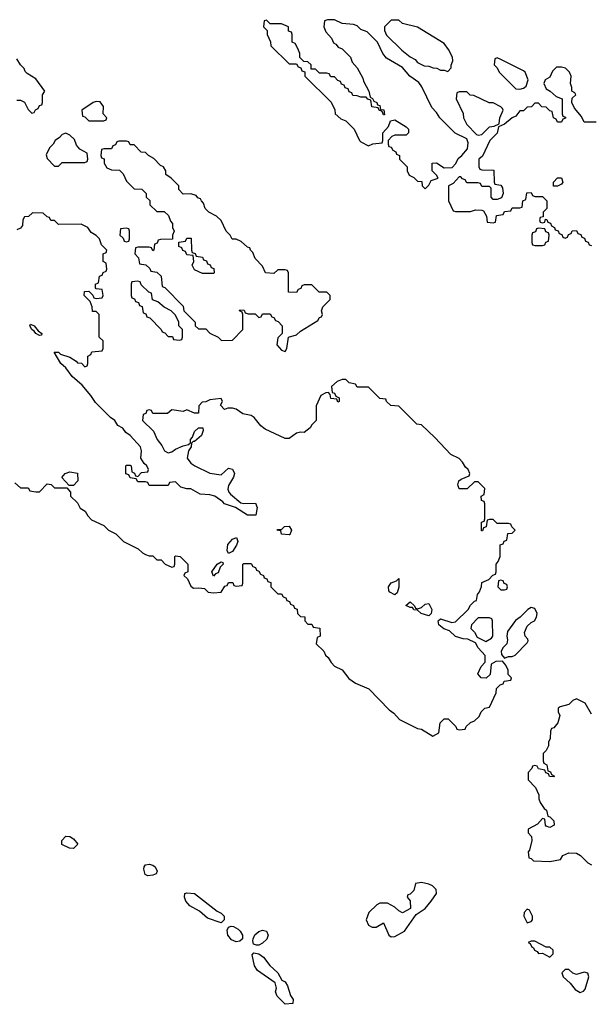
# Model space of a CAD drawing. Header units: inches. Extents: x 2735672 to 2903319, y 894031 to 1029782.
# Tile 70 of 167: x 2782025 to 2785049, y 1011784 to 1016988. Entities that reach past the tile are written whole.
import ezdxf

# ---------------------------------------------------------------- set-up
doc = ezdxf.new("R2010")
doc.units = ezdxf.units.IN
doc.header["$MEASUREMENT"] = 0
doc.layers.add('C7081', color=7, linetype='Continuous')

msp = doc.modelspace()

# ---------------------------------------------------------------- linework, layer by layer
at = {"layer": 'C7081', "color": 4}
for points, elevation in [([(2783690, 1016988), (2783652.7, 1016987.3), (2783638, 1016982), (2783634, 1016950), (2783643.6, 1016923.6), (2783674, 1016890), (2783685.4, 1016865.4), (2783698, 1016858), (2783710, 1016842), (2783730, 1016834), (2783774, 1016790), (2783783.6, 1016763.6), (2783810, 1016734), (2783839.6, 1016679.6), (2783843.6, 1016663.6), (2783872, 1016610), (2783878, 1016578), (2783892, 1016572), (2783898, 1016558), (2783914, 1016550), (2783918, 1016538), (2783930, 1016534), (2783934, 1016514), (2783951.1, 1016511.1), (2783954, 1016486), (2783950, 1016486), (2783942, 1016502), (2783926, 1016510), (2783922, 1016522), (2783888, 1016528), (2783882, 1016562), (2783867.3, 1016567.3), (2783858, 1016578), (2783830, 1016578), (2783810, 1016586), (2783787.3, 1016587.3), (2783782, 1016602), (2783767.3, 1016607.3), (2783762, 1016622), (2783747.3, 1016627.3), (2783742, 1016642), (2783727.3, 1016647.3), (2783722, 1016662), (2783707.3, 1016667.3), (2783690, 1016686), (2783670, 1016686), (2783662, 1016702), (2783650, 1016706), (2783610, 1016706), (2783590, 1016726), (2783567.3, 1016727.3), (2783566, 1016750), (2783550, 1016766), (2783527.3, 1016767.3), (2783507.3, 1016787.3), (2783506, 1016810), (2783496.4, 1016836.4), (2783482, 1016862), (2783466, 1016870), (2783466, 1016910), (2783462, 1016922), (2783447.3, 1016927.3), (2783446, 1016950), (2783410, 1016966), (2783350, 1016966), (2783330, 1016986), (2783318, 1016982), (2783314, 1016950), (2783334, 1016930), (2783334, 1016910), (2783351.6, 1016871.6), (2783354, 1016850), (2783450, 1016754), (2783490, 1016754), (2783498, 1016738), (2783512.7, 1016732.7), (2783518, 1016718), (2783532.7, 1016712.7), (2783534, 1016690), (2783672.7, 1016552.7), (2783691.6, 1016511.6), (2783694, 1016490), (2783723.6, 1016463.6), (2783750, 1016454), (2783794, 1016410), (2783822, 1016350), (2783830, 1016342), (2783870, 1016322), (2783892.7, 1016332.7), (2783942, 1016338), (2783946, 1016350), (2783946, 1016390), (2783976.4, 1016423.6), (2783986, 1016454), (2784010, 1016458), (2784070, 1016422), (2784082, 1016410), (2784082, 1016390), (2784070, 1016378), (2784010, 1016378), (2783994, 1016370), (2783974, 1016350), (2783974, 1016330), (2783978, 1016318), (2783990, 1016314), (2783998, 1016298), (2784014, 1016290), (2784018, 1016278), (2784034, 1016270), (2784034, 1016250), (2784074, 1016210), (2784074, 1016190), (2784085.4, 1016165.4), (2784110, 1016154), (2784130, 1016134), (2784152.7, 1016132.7), (2784154, 1016110), (2784170, 1016094), (2784190, 1016114), (2784202, 1016138), (2784238, 1016150), (2784230, 1016166), (2784206, 1016190), (2784206, 1016230), (2784230, 1016231.3), (2784270, 1016204.7), (2784312.9, 1016207.1), (2784332.5, 1016227.5), (2784345.1, 1016254.9), (2784364, 1016270), (2784393.8, 1016306.2), (2784397.2, 1016337.2), (2784390, 1016358), (2784328.9, 1016388.9), (2784248, 1016470), (2784230, 1016498), (2784204.7, 1016524.7), (2784152.3, 1016632.3), (2784135.5, 1016655.5), (2784088.7, 1016690), (2784050, 1016735.3), (2783965.2, 1016785.2), (2783946, 1016810), (2783918, 1016870), (2783863.1, 1016923.1), (2783830, 1016935.3), (2783810, 1016955.3), (2783790, 1016962), (2783730, 1016968)], 16), ([(2784030, 1016986), (2783990, 1016986), (2783954, 1016950), (2783954, 1016930), (2783965.4, 1016905.4), (2784047.1, 1016827.1), (2784090, 1016792), (2784116.9, 1016776.9), (2784130, 1016762), (2784163.6, 1016743.6), (2784190, 1016742), (2784212.7, 1016732.7), (2784231.6, 1016731.6), (2784250, 1016722), (2784270, 1016722), (2784290, 1016714), (2784307.3, 1016732.7), (2784307.3, 1016747.3), (2784315.3, 1016770), (2784314, 1016790), (2784294, 1016830), (2784270, 1016862), (2784130, 1016948), (2784050, 1016968)], 16), ([(2784550, 1016786), (2784538, 1016782), (2784534, 1016750), (2784550, 1016734), (2784562, 1016710), (2784650, 1016622), (2784670, 1016621), (2784690, 1016626.8), (2784703.1, 1016636.9), (2784714, 1016670), (2784698, 1016710), (2784690, 1016718), (2784570, 1016778)], 16), ([(2784390, 1016606), (2784350, 1016606), (2784338, 1016602), (2784334, 1016570), (2784371.6, 1016491.6), (2784372, 1016470), (2784390, 1016434), (2784442, 1016382), (2784450, 1016378), (2784470, 1016381), (2784510, 1016421), (2784534.6, 1016425.4), (2784562, 1016438), (2784565.2, 1016470), (2784582, 1016510), (2784578, 1016518), (2784570, 1016528), (2784530, 1016548), (2784508.4, 1016548.4), (2784427.3, 1016587.3), (2784408.4, 1016588.4)], 16), ([(2782430, 1016555.3), (2782414, 1016550), (2782354, 1016510), (2782358, 1016478), (2782370, 1016474), (2782390, 1016454), (2782470, 1016454), (2782482, 1016458), (2782486, 1016470), (2782466, 1016490), (2782468, 1016530), (2782450, 1016554)], 16), ([(2782270, 1016388), (2782250, 1016382), (2782234.8, 1016365.2), (2782212, 1016350), (2782202, 1016330), (2782182, 1016310), (2782165.4, 1016274.6), (2782170, 1016254), (2782210, 1016214), (2782230, 1016214), (2782250, 1016234), (2782370, 1016234), (2782382, 1016238), (2782386, 1016250), (2782382, 1016282), (2782343.1, 1016303.1), (2782324.7, 1016324.7), (2782315.3, 1016355.3), (2782290, 1016378)], 16), ([(2782590, 1016346), (2782550, 1016346), (2782538, 1016342), (2782532.7, 1016327.3), (2782518, 1016322), (2782510, 1016306), (2782470, 1016306), (2782458, 1016302), (2782454, 1016270), (2782458, 1016258), (2782472, 1016252), (2782472, 1016230), (2782485.4, 1016205.4), (2782510, 1016194), (2782552.7, 1016192.7), (2782572.7, 1016172.7), (2782590, 1016134), (2782630, 1016094), (2782671.6, 1016091.6), (2782694, 1016070), (2782694, 1016050), (2782712.7, 1016032.7), (2782714, 1016010), (2782750, 1015974), (2782790, 1015974), (2782812.7, 1015952.7), (2782823.6, 1015923.6), (2782834, 1015910), (2782834, 1015890), (2782842, 1015870), (2782834, 1015850), (2782832.7, 1015827.3), (2782770, 1015826), (2782758, 1015822), (2782752.7, 1015807.3), (2782738, 1015802), (2782734, 1015770), (2782730, 1015766), (2782722, 1015782), (2782710, 1015786), (2782650, 1015786), (2782638, 1015782), (2782634, 1015750), (2782654, 1015730), (2782658, 1015698), (2782692.7, 1015692.7), (2782712.7, 1015672.7), (2782718, 1015658), (2782750, 1015654), (2782772.7, 1015632.7), (2782778, 1015578), (2782792.7, 1015572.7), (2782890, 1015474), (2782894, 1015450), (2782954, 1015390), (2782954, 1015370), (2782970, 1015354), (2783010, 1015354), (2783031.6, 1015331.6), (2783074, 1015310), (2783092.7, 1015292.7), (2783150, 1015294), (2783206, 1015350), (2783206, 1015430), (2783202, 1015442), (2783188, 1015450), (2783190, 1015454), (2783212.7, 1015452.7), (2783218, 1015438), (2783232.7, 1015432.7), (2783270, 1015434), (2783290, 1015414), (2783302, 1015418), (2783310, 1015434), (2783350, 1015434), (2783358, 1015418), (2783370, 1015414), (2783378, 1015398), (2783392.7, 1015392.7), (2783414, 1015370), (2783414, 1015330), (2783390, 1015306), (2783384.7, 1015270), (2783410, 1015242), (2783430, 1015234), (2783438, 1015250), (2783446, 1015310), (2783490, 1015322), (2783510, 1015342), (2783602, 1015398), (2783610, 1015414), (2783622, 1015418), (2783626, 1015430), (2783622, 1015450), (2783629, 1015471), (2783668, 1015510), (2783668, 1015530), (2783650, 1015548), (2783608.4, 1015548.4), (2783570, 1015586), (2783530, 1015586), (2783518, 1015582), (2783512.7, 1015567.3), (2783498, 1015562), (2783490, 1015546), (2783447.3, 1015547.3), (2783446, 1015650), (2783442, 1015662), (2783430, 1015666), (2783390, 1015666), (2783370, 1015646), (2783326, 1015650), (2783310, 1015686), (2783270, 1015726), (2783258, 1015758), (2783246, 1015770), (2783242, 1015782), (2783230, 1015786), (2783196.4, 1015816.4), (2783170, 1015828), (2783148.7, 1015828.7), (2783138, 1015850), (2783118, 1015870), (2783090, 1015926), (2783066, 1015950), (2783026, 1015970), (2783006, 1015990), (2782998, 1016018), (2782986, 1016030), (2782982, 1016042), (2782967.3, 1016047.3), (2782958, 1016058), (2782930, 1016068), (2782890, 1016066), (2782866, 1016090), (2782866, 1016110), (2782826, 1016150), (2782798, 1016170), (2782798, 1016190), (2782786, 1016210), (2782770, 1016218), (2782734.6, 1016254.6), (2782706, 1016270), (2782690, 1016286), (2782667.3, 1016287.3), (2782630, 1016326), (2782610, 1016326), (2782602, 1016342)], 16), ([(2784848, 1016108), (2784848, 1016130), (2784870, 1016152), (2784890, 1016152), (2784898, 1016130), (2784890, 1016118), (2784870, 1016108)], 16), ([(2782590, 1015886), (2782558, 1015882), (2782554, 1015850), (2782572.7, 1015832.7), (2782578, 1015818), (2782590, 1015814), (2782602, 1015818), (2782606, 1015830), (2782606, 1015870), (2782602, 1015882)], 16), ([(2784770, 1015886), (2784758, 1015882), (2784752.7, 1015867.3), (2784738, 1015862), (2784734, 1015850), (2784734, 1015810), (2784738, 1015798), (2784750, 1015794), (2784790, 1015794), (2784802, 1015798), (2784807.3, 1015812.7), (2784822, 1015818), (2784826, 1015850), (2784822, 1015862), (2784807.3, 1015867.3), (2784802, 1015882)], 16), ([(2783050, 1015646), (2782992.7, 1015647.3), (2782950, 1015666), (2782938, 1015690), (2782946, 1015710), (2782942, 1015742), (2782910, 1015746), (2782902, 1015762), (2782887.3, 1015767.3), (2782882, 1015782), (2782866, 1015790), (2782867.3, 1015812.7), (2782902, 1015818), (2782910, 1015834), (2782932.7, 1015832.7), (2782934, 1015770), (2782938, 1015758), (2782952.7, 1015752.7), (2782958, 1015738), (2782992.7, 1015732.7), (2782998, 1015718), (2783012.7, 1015712.7), (2783018, 1015698), (2783032.7, 1015692.7), (2783038, 1015678), (2783052.7, 1015672.7), (2783054, 1015650)], 16), ([(2782650, 1015606), (2782618, 1015602), (2782614, 1015590), (2782614, 1015530), (2782618, 1015518), (2782632.7, 1015512.7), (2782638, 1015498), (2782652.7, 1015492.7), (2782658, 1015478), (2782672.7, 1015472.7), (2782678, 1015438), (2782692.7, 1015432.7), (2782698, 1015418), (2782712.7, 1015412.7), (2782774, 1015350), (2782778, 1015338), (2782792.7, 1015332.7), (2782810, 1015314), (2782832.7, 1015312.7), (2782838, 1015298), (2782870, 1015294), (2782882, 1015298), (2782886, 1015310), (2782886, 1015350), (2782866, 1015370), (2782866, 1015390), (2782850, 1015426), (2782826, 1015450), (2782788.4, 1015468.4), (2782756.4, 1015496.4), (2782727.3, 1015507.3), (2782722, 1015542), (2782707.3, 1015547.3), (2782667.3, 1015587.3), (2782662, 1015602)], 16), ([(2782130, 1015318), (2782110, 1015328.7), (2782102, 1015342), (2782088.7, 1015350), (2782078, 1015370), (2782082, 1015378), (2782102, 1015370), (2782123.6, 1015343.6), (2782142, 1015330), (2782139.6, 1015320.4)], 16), ([(2782286, 1014526), (2782248, 1014568), (2782266, 1014590), (2782290, 1014598), (2782331.3, 1014591.3), (2782332, 1014550), (2782310, 1014526)], 16), ([(2783450, 1014266), (2783409, 1014269), (2783406, 1014286), (2783386, 1014290), (2783390, 1014294), (2783410, 1014294), (2783426, 1014310), (2783450.9, 1014310.9), (2783462, 1014290), (2783454, 1014266)], 16), ([(2783130, 1014166), (2783123.1, 1014183.1), (2783125.6, 1014214.4), (2783150, 1014242), (2783171, 1014251), (2783178, 1014230), (2783171.3, 1014210), (2783150, 1014178)], 16), ([(2783050, 1014046), (2783042, 1014070), (2783068.7, 1014110), (2783090, 1014122), (2783099.6, 1014119.6), (2783102, 1014110), (2783084.7, 1014095.3), (2783074.8, 1014065.2), (2783061, 1014059)], 16), ([(2784010, 1013948), (2783983.1, 1013963.1), (2783978, 1013970), (2783975.3, 1013990), (2783990, 1014011.3), (2784018, 1014022), (2784030, 1014034), (2784030.8, 1013989.2), (2784022, 1013958)], 16), ([(2784570, 1014026), (2784558, 1014022), (2784554, 1013990), (2784570, 1013974), (2784590, 1013974), (2784602, 1013978), (2784606, 1013990), (2784602, 1014002), (2784587.3, 1014007.3), (2784582, 1014022)], 16), ([(2784130, 1013874), (2784150, 1013882), (2784170, 1013898), (2784190, 1013902), (2784204.7, 1013870), (2784202, 1013850), (2784190, 1013838), (2784149.3, 1013849.3), (2784130, 1013868), (2784110, 1013868.7), (2784102, 1013882), (2784090, 1013882), (2784068, 1013892), (2784090, 1013911.3), (2784114, 1013890), (2784118, 1013878)], 16), ([(2784730, 1013882), (2784712, 1013870), (2784672, 1013830), (2784646.8, 1013813.2), (2784606, 1013754), (2784601, 1013730), (2784604.7, 1013710), (2784602, 1013690), (2784582, 1013670), (2784572, 1013650), (2784572.7, 1013632.7), (2784590, 1013614), (2784610, 1013622), (2784630, 1013622), (2784646, 1013630), (2784710, 1013694), (2784715.3, 1013704.7), (2784713.6, 1013713.6), (2784698, 1013730), (2784695.3, 1013750), (2784710, 1013782), (2784730, 1013802), (2784748.4, 1013811.6), (2784758, 1013830), (2784762, 1013850), (2784750, 1013875.3)], 16), ([(2784510, 1013826), (2784450, 1013826), (2784414, 1013790), (2784412, 1013770), (2784431.3, 1013751.3), (2784444.7, 1013724.7), (2784490, 1013702), (2784520.4, 1013719.6), (2784528, 1013730), (2784526, 1013810), (2784522, 1013822)], 16), ([(2782310, 1012608), (2782288.4, 1012608.4), (2782248.4, 1012628.4), (2782248, 1012650), (2782270, 1012672), (2782290, 1012671.3), (2782310, 1012658), (2782332, 1012630)], 12), ([(2782703.2, 1012463.2), (2782689.4, 1012469.4), (2782682, 1012498), (2782682.7, 1012510), (2782690, 1012521), (2782710, 1012524), (2782730, 1012518.8), (2782741, 1012510), (2782751.6, 1012488.4), (2782746.4, 1012473.6), (2782730, 1012466)], 12), ([(2784150, 1012428), (2784118, 1012422), (2784110, 1012386), (2784090, 1012366), (2784078, 1012362), (2784074, 1012350), (2784091.1, 1012331.1), (2784091.3, 1012290), (2784050, 1012268), (2784030, 1012278), (2784010, 1012298), (2783970, 1012318), (2783930, 1012318), (2783914, 1012310), (2783871.6, 1012268.4), (2783858, 1012230), (2783870, 1012202), (2783890, 1012191.3), (2783910, 1012191.3), (2783950, 1012214), (2783978, 1012150), (2783990, 1012141), (2784010, 1012142), (2784061.2, 1012170), (2784122, 1012258), (2784170, 1012290.8), (2784200.7, 1012330), (2784229.2, 1012370), (2784228.7, 1012390), (2784209.3, 1012409.3), (2784190, 1012419)], 16), ([(2783090, 1012214), (2783019.3, 1012239.3), (2782975.6, 1012275.6), (2782925.3, 1012305.3), (2782904.5, 1012330), (2782896, 1012350), (2782898, 1012370), (2782910, 1012374), (2782950.5, 1012370.5), (2783070, 1012276), (2783090, 1012266), (2783106, 1012250), (2783106, 1012230)], 12), ([(2784710, 1012286), (2784694, 1012270), (2784692, 1012250), (2784710, 1012214), (2784730, 1012222), (2784738, 1012230), (2784738, 1012250), (2784722, 1012282)], 16), ([(2783170, 1012114), (2783144.6, 1012124.6), (2783125.6, 1012150), (2783123.3, 1012176.7), (2783129.1, 1012190.9), (2783143.2, 1012196.8), (2783155.5, 1012195.5), (2783181.1, 1012181.1), (2783191, 1012170), (2783204, 1012150), (2783202.8, 1012130), (2783190, 1012117.2)], 12), ([(2783290, 1012096), (2783277.2, 1012097.2), (2783262, 1012102), (2783259, 1012119), (2783259.5, 1012130), (2783269.6, 1012150.4), (2783290, 1012168.2), (2783310, 1012176.4), (2783330.2, 1012170.2), (2783339.5, 1012150), (2783331.5, 1012128.5), (2783310, 1012106.6)], 12), ([(2784750, 1012118), (2784730, 1012118), (2784714, 1012110), (2784724.7, 1012104.7), (2784732, 1012090), (2784742.8, 1012082.8), (2784747.3, 1012070), (2784762.8, 1012062.8), (2784770, 1012052), (2784790, 1012054), (2784830, 1012034), (2784846, 1012050), (2784846, 1012070), (2784830, 1012086), (2784810, 1012086)], 16), ([(2783430, 1011784), (2783387.2, 1011827.2), (2783378, 1011850), (2783382.7, 1011870), (2783377.2, 1011897.2), (2783283, 1011963), (2783267.8, 1011987.8), (2783255.3, 1012044.7), (2783263.1, 1012056.9), (2783290, 1012051), (2783313.8, 1012033.8), (2783348.4, 1011988.4), (2783391.3, 1011950), (2783411.6, 1011911.6), (2783430, 1011902), (2783442, 1011882), (2783458, 1011830), (2783471.3, 1011810), (2783470, 1011789)], 12), ([(2784930, 1011968), (2784910, 1011968), (2784892, 1011950), (2784898.8, 1011930), (2784935.9, 1011895.9), (2784962.6, 1011862.6), (2784990, 1011846), (2785006.6, 1011853.4), (2785015.3, 1011864.7), (2785035.1, 1011930), (2785030, 1011948), (2785010, 1011954), (2784970, 1011942), (2784950, 1011948)], 16)]:
    msp.add_lwpolyline(points, close=True, dxfattribs=dict(at, elevation=elevation))
at = {"layer": 'C7081', "color": 4, "elevation": 16}
for points in [[(2782010, 1016562), (2782030, 1016562), (2782050, 1016552), (2782070, 1016514), (2782090, 1016494), (2782102, 1016498), (2782108, 1016512), (2782122, 1016518), (2782130, 1016534), (2782142, 1016538), (2782146, 1016550), (2782146, 1016590), (2782158, 1016610), (2782110, 1016675.3), (2782064, 1016704), (2782054, 1016714), (2782048, 1016730), (2782029, 1016749), (2782010, 1016782)], [(2785074, 1016446), (2785010, 1016446), (2784996.4, 1016476.4), (2784960.2, 1016520.2), (2784946, 1016550), (2784947.3, 1016572.7), (2784966, 1016590), (2784962, 1016602), (2784946, 1016610), (2784946, 1016630), (2784938, 1016650), (2784942, 1016690), (2784933.2, 1016710), (2784911.5, 1016731.5), (2784890, 1016737.6), (2784863.7, 1016736.3), (2784843.9, 1016716.1), (2784830, 1016684), (2784804.7, 1016670), (2784798, 1016650), (2784810, 1016622), (2784830.9, 1016610.9), (2784862, 1016582), (2784894, 1016570), (2784894, 1016490), (2784898, 1016478), (2784912.7, 1016472.7), (2784912.7, 1016467.3), (2784898, 1016462), (2784890, 1016446), (2784870, 1016446), (2784862, 1016462), (2784848, 1016470), (2784842, 1016502), (2784830, 1016506), (2784810, 1016526), (2784787.3, 1016527.3), (2784770, 1016546), (2784750, 1016546), (2784732.7, 1016527.3), (2784710, 1016526), (2784690, 1016506), (2784670, 1016506), (2784650, 1016478), (2784630, 1016468.7), (2784590, 1016435.3), (2784558, 1016422), (2784550.9, 1016389.1), (2784512, 1016350), (2784472.7, 1016267.3), (2784454, 1016250), (2784454, 1016210), (2784458, 1016198), (2784470, 1016194), (2784532.7, 1016192.7), (2784534, 1016130), (2784538, 1016118), (2784570, 1016114), (2784579.6, 1016099.6), (2784582, 1016070), (2784572.7, 1016047.3), (2784550, 1016038), (2784530, 1016038), (2784518, 1016050), (2784518, 1016098), (2784510, 1016106), (2784470, 1016106), (2784462, 1016122), (2784450, 1016126), (2784390, 1016126), (2784382, 1016142), (2784367.3, 1016147.3), (2784358, 1016158), (2784350, 1016158), (2784318, 1016122), (2784294, 1016110), (2784294, 1016030), (2784318, 1015978), (2784330, 1015974), (2784410, 1015974), (2784436.4, 1015983.6), (2784470, 1015982), (2784478, 1015978), (2784494, 1015950), (2784498, 1015918), (2784530, 1015914), (2784542, 1015918), (2784547.3, 1015952.7), (2784582, 1015958), (2784590, 1015974), (2784622, 1015978), (2784630, 1015994), (2784670, 1015994), (2784682, 1015998), (2784686, 1016030), (2784702, 1016038), (2784707.3, 1016072.7), (2784730, 1016074), (2784738, 1016058), (2784750, 1016054), (2784790, 1016054), (2784814, 1016030), (2784814, 1015990), (2784794, 1015970), (2784794, 1015946), (2784778, 1015942), (2784774, 1015930), (2784778, 1015918), (2784790, 1015914), (2784802, 1015918), (2784806, 1015934), (2784812.7, 1015932.7), (2784818, 1015918), (2784832, 1015912), (2784838, 1015898), (2784854, 1015890), (2784858, 1015878), (2784872.7, 1015872.7), (2784878, 1015858), (2784892.7, 1015852.7), (2784898, 1015838), (2784910, 1015834), (2784922, 1015838), (2784927.3, 1015852.7), (2784942, 1015858), (2784947.3, 1015872.7), (2784970, 1015874), (2784978, 1015858), (2784992.7, 1015852.7), (2784998, 1015838), (2785012.7, 1015832.7), (2785018, 1015818), (2785032.7, 1015812.7), (2785038, 1015798), (2785050, 1015794)], [(2781999.6, 1014539.6), (2782030, 1014514), (2782070, 1014514), (2782078, 1014498), (2782110, 1014492), (2782130, 1014492), (2782170, 1014534), (2782191.6, 1014531.6), (2782210, 1014514), (2782274, 1014514), (2782294, 1014490), (2782294, 1014470), (2782330, 1014434), (2782345.4, 1014405.4), (2782371.1, 1014391.1), (2782385.4, 1014365.4), (2782405.4, 1014345.4), (2782470, 1014314), (2782494, 1014290), (2782534, 1014270), (2782574, 1014230), (2782651.6, 1014191.6), (2782674, 1014170), (2782690, 1014162), (2782710, 1014154), (2782730, 1014154), (2782750, 1014134), (2782772.7, 1014132.7), (2782794, 1014110), (2782830, 1014094), (2782842, 1014098), (2782846, 1014110), (2782846, 1014150), (2782850, 1014154), (2782874, 1014150), (2782914, 1014110), (2782914, 1014070), (2782898, 1014062), (2782894, 1014050), (2782912.7, 1014032.7), (2782930, 1013994), (2782943.6, 1013983.6), (2782970, 1013986), (2783002, 1013982), (2783022, 1013962), (2783050, 1013958), (2783090, 1013962), (2783110, 1013994), (2783122, 1013998), (2783130, 1014014), (2783152.7, 1014012.7), (2783158, 1013998), (2783170, 1013994), (2783202, 1013998), (2783206, 1014010), (2783206, 1014110), (2783210, 1014114), (2783250, 1014114), (2783258, 1014098), (2783272.7, 1014092.7), (2783278, 1014078), (2783290, 1014074), (2783298, 1014058), (2783314, 1014050), (2783318, 1014038), (2783332.7, 1014032.7), (2783338, 1014018), (2783352.7, 1014012.7), (2783354, 1013990), (2783390, 1013954), (2783410, 1013954), (2783418, 1013938), (2783432.7, 1013932.7), (2783438, 1013918), (2783452.7, 1013912.7), (2783458, 1013898), (2783472.7, 1013892.7), (2783478, 1013878), (2783492.7, 1013872.7), (2783494, 1013850), (2783510, 1013834), (2783532.7, 1013832.7), (2783534, 1013810), (2783550, 1013794), (2783570, 1013794), (2783578, 1013778), (2783612.7, 1013772.7), (2783614, 1013730), (2783598, 1013722), (2783594, 1013690), (2783634, 1013650), (2783642, 1013630), (2783656.9, 1013616.9), (2783672, 1013590), (2783690, 1013572), (2783731.3, 1013551.3), (2783766.8, 1013506.8), (2783802, 1013482), (2783871.1, 1013451.1), (2783979.6, 1013339.6), (2784003.6, 1013323.6), (2784034, 1013290), (2784130, 1013242), (2784150, 1013238), (2784210, 1013202), (2784242, 1013218), (2784248.4, 1013271.6), (2784270, 1013292), (2784292, 1013292), (2784332.7, 1013252.7), (2784338, 1013238), (2784350, 1013234), (2784382, 1013238), (2784387.3, 1013252.7), (2784410, 1013274), (2784430, 1013282), (2784454.6, 1013305.4), (2784466, 1013330), (2784486, 1013350), (2784510, 1013354), (2784546, 1013430), (2784547.3, 1013452.7), (2784567.3, 1013472.7), (2784582, 1013478), (2784587.3, 1013492.7), (2784622, 1013498), (2784626, 1013510), (2784608, 1013528), (2784608, 1013550), (2784596.4, 1013576.4), (2784578, 1013598), (2784543.6, 1013596.4), (2784518, 1013582), (2784512.7, 1013527.3), (2784492, 1013508), (2784466, 1013510), (2784448, 1013530), (2784466, 1013570), (2784487.3, 1013592.7), (2784487.3, 1013627.3), (2784450, 1013668), (2784435.3, 1013695.3), (2784394.6, 1013714.6), (2784370, 1013715.3), (2784330, 1013728.7), (2784298, 1013758), (2784269.3, 1013769.3), (2784242, 1013790), (2784238, 1013810), (2784250, 1013822), (2784310, 1013802), (2784330, 1013804.7), (2784398, 1013870), (2784410, 1013894), (2784430, 1013914), (2784442, 1013918), (2784446, 1013950), (2784456.4, 1013963.6), (2784467.3, 1013992.7), (2784470, 1014014), (2784506, 1014030), (2784527.3, 1014052.7), (2784542, 1014058), (2784546, 1014070), (2784546, 1014110), (2784556.4, 1014123.6), (2784566, 1014150), (2784567.3, 1014212.7), (2784582, 1014218), (2784587.3, 1014232.7), (2784602, 1014238), (2784607.3, 1014272.7), (2784630, 1014274), (2784646, 1014290), (2784627.3, 1014307.3), (2784622, 1014322), (2784610, 1014326), (2784550, 1014326), (2784530, 1014346), (2784510, 1014346), (2784498, 1014342), (2784492.7, 1014307.3), (2784478, 1014302), (2784472.7, 1014287.3), (2784467.3, 1014287.3), (2784468.4, 1014331.6), (2784482, 1014338), (2784486, 1014350), (2784486, 1014430), (2784482, 1014442), (2784467.3, 1014447.3), (2784466, 1014470), (2784482, 1014478), (2784486, 1014510), (2784450, 1014546), (2784430, 1014546), (2784391.6, 1014508.4), (2784348.7, 1014508.7), (2784342, 1014530), (2784348, 1014550), (2784360.2, 1014559.8), (2784402, 1014578), (2784406, 1014590), (2784398, 1014610), (2784383.1, 1014623.1), (2784368, 1014650), (2784350, 1014668), (2784306, 1014690), (2784220.4, 1014780.4), (2784150, 1014846), (2784126, 1014850), (2784030, 1014946), (2783988.4, 1014948.4), (2783966, 1014970), (2783962, 1014982), (2783930, 1014986), (2783870, 1015046), (2783810, 1015046), (2783802, 1015062), (2783768.4, 1015068.4), (2783750, 1015086), (2783730, 1015086), (2783703.6, 1015076.4), (2783674, 1015050), (2783678, 1015018), (2783690, 1015014), (2783698, 1014998), (2783714, 1014990), (2783714, 1014970), (2783707.3, 1014967.3), (2783702, 1014982), (2783670, 1014986), (2783667.3, 1015007.3), (2783658, 1015018), (2783643.6, 1015016.4), (2783618, 1015002), (2783592.7, 1014947.3), (2783594, 1014870), (2783570, 1014846), (2783562, 1014830), (2783530, 1014806), (2783510, 1014808), (2783490, 1014802), (2783450, 1014775.3), (2783430, 1014774), (2783323.7, 1014823.7), (2783300.9, 1014840.9), (2783264.7, 1014884.7), (2783250, 1014895.3), (2783205.6, 1014905.6), (2783170, 1014928.7), (2783150, 1014934), (2783125.4, 1014934.6), (2783108.4, 1014928.4), (2783088, 1014950), (2783098, 1014970), (2783090, 1014986), (2783030, 1014978), (2783010, 1014968), (2782990, 1014966), (2782972.7, 1014947.3), (2782970, 1014908), (2782950, 1014908), (2782910, 1014926), (2782890, 1014918), (2782830, 1014926), (2782807.3, 1014907.3), (2782730, 1014906), (2782722, 1014922), (2782710, 1014926), (2782698, 1014922), (2782692.7, 1014907.3), (2782678, 1014902), (2782674, 1014870), (2782732.7, 1014812.7), (2782752, 1014770), (2782777.3, 1014737.3), (2782791.3, 1014710), (2782810, 1014698.8), (2782830, 1014704), (2782850, 1014718.8), (2782890, 1014736), (2782918, 1014742), (2782928.4, 1014751.6), (2782928.4, 1014768.4), (2782939, 1014781), (2782950, 1014811.3), (2782970, 1014831), (2782994, 1014830), (2782996, 1014816), (2782986, 1014790), (2782950, 1014758), (2782942, 1014758), (2782934, 1014750), (2782932, 1014730), (2782918, 1014710), (2782911.3, 1014670), (2782930, 1014644.7), (2782952, 1014630), (2783031.6, 1014591.6), (2783090, 1014582), (2783130, 1014618), (2783150, 1014612), (2783161, 1014590), (2783156, 1014570), (2783130, 1014526), (2783126, 1014506), (2783131.1, 1014491.1), (2783139.6, 1014479.6), (2783195.3, 1014435.3), (2783210.9, 1014430.9), (2783272.7, 1014432.7), (2783281, 1014410), (2783274, 1014370), (2783229.2, 1014369.2), (2783166, 1014410), (2783109.1, 1014429.1), (2783100.4, 1014440.4), (2783058, 1014470), (2783030, 1014477.2), (2782980.4, 1014480.4), (2782930, 1014508), (2782910, 1014508), (2782878, 1014518), (2782850, 1014546), (2782818, 1014542), (2782810, 1014526), (2782710, 1014526), (2782702, 1014542), (2782690, 1014546), (2782650, 1014546), (2782642, 1014562), (2782610, 1014566), (2782602, 1014582), (2782587.3, 1014587.3), (2782586, 1014630), (2782590, 1014634), (2782610, 1014634), (2782614, 1014630), (2782618, 1014598), (2782632, 1014592), (2782638, 1014578), (2782650, 1014574), (2782670, 1014594), (2782702, 1014598), (2782706, 1014610), (2782698, 1014630), (2782683.1, 1014643.1), (2782666, 1014670), (2782668.7, 1014710), (2782664, 1014730), (2782608.7, 1014790), (2782586.6, 1014806.6), (2782570, 1014828.7), (2782544, 1014844), (2782528, 1014870), (2782505.6, 1014885.6), (2782425.6, 1014965.6), (2782402, 1015002), (2782356, 1015056), (2782302, 1015102), (2782270, 1015148.7), (2782242, 1015170), (2782208, 1015230), (2782230, 1015231.3), (2782241, 1015221), (2782290, 1015204.7), (2782323.6, 1015183.6), (2782330, 1015174), (2782352.7, 1015172.7), (2782370, 1015154), (2782382, 1015158), (2782386, 1015170), (2782386, 1015210), (2782402, 1015218), (2782407.3, 1015232.7), (2782462, 1015238), (2782466, 1015250), (2782466, 1015290), (2782446, 1015310), (2782446, 1015430), (2782430, 1015446), (2782410, 1015446), (2782408, 1015470), (2782398, 1015498), (2782366, 1015530), (2782368, 1015552), (2782390, 1015554), (2782412.7, 1015532.7), (2782418, 1015518), (2782430, 1015514), (2782462, 1015518), (2782466, 1015530), (2782462, 1015562), (2782430, 1015566), (2782426, 1015570), (2782426, 1015590), (2782442, 1015598), (2782447.3, 1015632.7), (2782462, 1015638), (2782467.3, 1015652.7), (2782482, 1015658), (2782486, 1015670), (2782482, 1015702), (2782466, 1015710), (2782466, 1015750), (2782482, 1015758), (2782486, 1015770), (2782458, 1015798), (2782448, 1015830), (2782430, 1015848), (2782403.1, 1015863.1), (2782386, 1015890), (2782350, 1015908), (2782230, 1015906), (2782210, 1015926), (2782190, 1015926), (2782182, 1015942), (2782170, 1015946), (2782150, 1015966), (2782092.7, 1015967.3), (2782071.6, 1015948.4), (2782050, 1015946), (2782042, 1015930), (2782039.6, 1015900.4), (2782030, 1015886), (2782010, 1015878)], [(2785050, 1013318), (2785015.3, 1013375.3), (2784970, 1013398), (2784951.1, 1013388.9), (2784930, 1013368.7), (2784883.6, 1013356.4), (2784874, 1013350), (2784874, 1013330), (2784882, 1013310), (2784872, 1013272), (2784850, 1013246), (2784838, 1013242), (2784832.7, 1013227.3), (2784831.1, 1013188.9), (2784822, 1013170), (2784822, 1013150), (2784810, 1013126), (2784794, 1013110), (2784794, 1013070), (2784798, 1013058), (2784814, 1013050), (2784818, 1013018), (2784832.7, 1013012.7), (2784838, 1012998), (2784854, 1012990), (2784850, 1012986), (2784827.3, 1012987.3), (2784822, 1013002), (2784808, 1013008), (2784802, 1013022), (2784768.4, 1013028.4), (2784762, 1013042), (2784750, 1013046), (2784738, 1013042), (2784734, 1013030), (2784714, 1013010), (2784714, 1012970), (2784754, 1012930), (2784771.3, 1012891.3), (2784771.3, 1012870), (2784778, 1012850), (2784799.6, 1012819.6), (2784812, 1012810), (2784818, 1012778), (2784830, 1012774), (2784850, 1012754), (2784852, 1012730), (2784830, 1012718), (2784810, 1012726), (2784806, 1012730), (2784802, 1012762), (2784790, 1012766), (2784763.6, 1012736.4), (2784714, 1012710), (2784714, 1012690), (2784731.6, 1012671.6), (2784734, 1012650), (2784722, 1012598), (2784714, 1012590), (2784718, 1012558), (2784730, 1012554), (2784742, 1012542), (2784830, 1012538), (2784886, 1012550), (2784898, 1012570), (2784930, 1012584.7), (2784970, 1012582), (2784992, 1012570), (2785030, 1012532), (2785050, 1012522)]]:
    msp.add_lwpolyline(points, dxfattribs=at)

doc.saveas('drawing.dxf')
